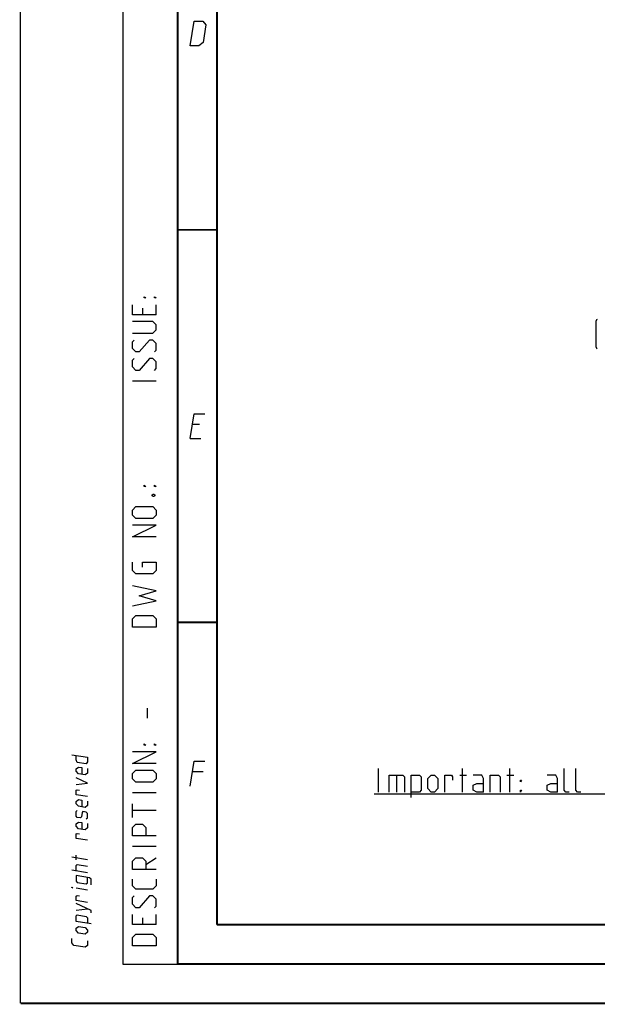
# Model space of a CAD drawing. Extents: x 0 to 420, y 0 to 297.
# Tile 1 of 124: x 0 to 73, y 0 to 125. Entities that reach past the tile are written whole.
import ezdxf

# ---------------------------------------------------------------- set-up
doc = ezdxf.new("R2010")
doc.units = 0
doc.header["$LTSCALE"] = 23.1
doc.layers.get('0').update_dxf_attribs({"linetype": 'CONTINUOUS'})

msp = doc.modelspace()

# ---------------------------------------------------------------- linework, layer by layer
at = {"color": 7, "linetype": 'CONTINUOUS'}
for p, q in [((0, 0), (0, 297)), ((73.299813, 83.555624), (73.299813, 86.893126)), ((409.859987, 10.073745), (25.006973, 10.013432)), ((25.00003, 9.999878), (25, 10))]:
    msp.add_line(p, q, dxfattribs=at)
at = {"color": 2, "linetype": 'CONTINUOUS'}
for p, q in [((13, 292), (13, 5)), ((20, 292), (20, 5)), ((15.535714, 88.53572), (15.535714, 87.678571)), ((17.250001, 87.678571), (17.250001, 88.964282)), ((17.250001, 79.250001), (14.249999, 79.250001)), ((22.783274, 73.724882), (21.883275, 73.724882)), ((21.58938, 71.924879), (22.939381, 71.924879)), ((16.178572, 36.321426), (16.178572, 37.607144)), ((23.233274, 29.47488), (21.883275, 29.47488)), ((45.595882, 26.910256), (45.595882, 29.910255)), ((47.881599, 29.053111), (47.881599, 26.910256)), ((55.953029, 29.053111), (56.810172, 29.053111)), ((56.310166, 26.910256), (56.310166, 29.910255)), ((61.953025, 29.053111), (62.810168, 29.053111)), ((62.310168, 26.910256), (62.310168, 29.910255)), ((17.250001, 26.821425), (14.249999, 26.821425)), ((45.024455, 26.686735), (146.453026, 26.686735)), ((14.249999, 23.678571), (14.249999, 25.392858)), ((17.250001, 24.535714), (14.249999, 24.535714)), ((7.071493, 18.277473), (7.071493, 18.848901)), ((17.250001, 19.964286), (14.249999, 19.964286)), ((8.500065, 18.282318), (6.500065, 18.608867)), ((15.964286, 17.678572), (17.250001, 18.535715)), ((8.500065, 16.615652), (6.500065, 16.9422)), ((8.500064, 14.425177), (7.071492, 14.658425)), ((7.071491, 11.848902), (8.500063, 12.044223)), ((17.250001, 10.035714), (17.250001, 11.321429)), ((15.535714, 10.892857), (15.535714, 10.035714)), ((13, 5), (20, 5))]:
    msp.add_line(p, q, dxfattribs=at)
at = {"color": 7, "linetype": 'CONTINUOUS', "const_width": 0.25}
for points in [[(20, 292), (20, 5)], [(25, 10), (25, 287)], [(20.00024, 98.5), (25.00024, 98.5)], [(20.00024, 48.5), (25.00024, 48.5)], [(409.830739, 10.048046), (25, 10)], [(20, 5), (415, 5)], [(420, 0), (0, 0)]]:
    msp.add_lwpolyline(points, dxfattribs=at)
at = {"color": 2, "linetype": 'CONTINUOUS'}
for points in [[(21.58938, 121.9249), (22.103695, 125.0749), (23.228695, 125.0749), (23.605221, 124.624894), (23.237854, 122.374905), (22.714379, 121.9249), (21.58938, 121.9249)], [(15.964286, 89.821432), (15.75, 89.821432), (15.75, 89.964282), (15.964286, 89.821432)], [(17.250001, 89.821432), (17.035715, 89.821432), (17.035715, 89.964282), (17.250001, 89.821432)], [(17.250001, 87.678571), (14.249999, 87.678571), (14.249999, 88.964282)], [(14.249999, 85.321428), (16.821429, 85.321428), (17.250001, 85.750003), (17.250001, 86.392859), (16.821429, 86.821434), (14.249999, 86.821434)], [(17.035715, 82.964286), (17.250001, 83.178567), (17.250001, 84.035717), (16.821429, 84.464291), (16.392857, 84.464291), (15.107143, 82.964286), (14.678571, 82.964286), (14.249999, 83.392861), (14.249999, 84.249998), (14.464285, 84.464291)], [(17.035715, 80.607144), (17.250001, 80.821425), (17.250001, 81.678574), (16.821429, 82.107149), (16.392857, 82.107149), (15.107143, 80.607144), (14.678571, 80.607144), (14.249999, 81.035718), (14.249999, 81.892855), (14.464285, 82.107149)], [(21.58938, 71.924879), (22.103695, 75.074879), (23.453694, 75.074879)], [(15.964286, 65.821427), (15.75, 65.821427), (15.75, 65.964283), (15.964286, 65.821427)], [(17.250001, 65.821427), (17.035715, 65.821427), (17.035715, 65.964283), (17.250001, 65.821427)], [(16.749999, 64.750003), (16.892857, 64.821428), (16.964285, 64.821428), (17.107143, 64.750003), (17.107143, 64.607141), (16.964285, 64.535716), (16.892857, 64.535716), (16.749999, 64.607141), (16.749999, 64.750003)], [(16.821429, 61.749998), (14.678571, 61.749998), (14.249999, 62.178573), (14.249999, 62.821429), (14.678571, 63.249998), (16.821429, 63.249998), (17.250001, 62.821429), (17.250001, 62.178573), (16.821429, 61.749998)], [(17.250001, 59.392856), (14.249999, 59.392856), (17.250001, 60.892855), (14.249999, 60.892855)], [(15.535714, 55.535715), (15.535714, 56.178571), (17.250001, 56.178571), (17.250001, 55.10714), (16.821429, 54.678571), (14.678571, 54.678571), (14.249999, 55.10714), (14.249999, 56.178571)], [(14.249999, 50.607143), (17.250001, 51.249998), (15.107143, 51.892854), (17.250001, 52.535717), (14.249999, 53.178572)], [(17.250001, 47.892857), (14.249999, 47.892857), (14.249999, 48.964287), (14.678571, 49.392856), (16.821429, 49.392856), (17.250001, 48.964287), (17.250001, 47.892857)], [(15.964286, 32.892859), (15.75, 32.892859), (15.75, 33.035716), (15.964286, 32.892859)], [(17.250001, 32.892859), (17.035715, 32.892859), (17.035715, 33.035716), (17.250001, 32.892859)], [(6.500069, 31.656488), (8.500069, 31.32994), (8.500069, 30.758509), (8.357212, 30.496118), (7.214354, 30.68272), (7.071497, 30.99176), (7.071497, 31.563184)], [(17.250001, 30.535717), (14.249999, 30.535717), (17.250001, 32.035716), (14.249999, 32.035716)], [(21.58938, 27.674877), (22.103695, 30.824877), (23.453694, 30.824877)], [(8.500069, 29.901366), (8.500069, 29.329935), (8.214354, 29.090871), (7.357211, 29.230824), (7.071497, 29.563185), (7.071497, 29.848904), (7.357211, 30.087968), (7.785783, 30.017991), (7.785783, 29.160848)], [(16.821429, 28.178568), (14.678571, 28.178568), (14.249999, 28.607143), (14.249999, 29.249999), (14.678571, 29.678574), (16.821429, 29.678574), (17.250001, 29.249999), (17.250001, 28.607143), (16.821429, 28.178568)], [(46.953024, 26.910256), (46.953024, 29.053111), (48.667311, 29.053111), (48.881598, 28.838824), (48.881598, 26.910256)], [(49.738742, 26.195969), (49.738742, 29.053111), (50.810169, 29.053111), (51.024453, 28.838824), (51.024453, 27.124544), (50.810169, 26.910256), (49.738742, 26.910256)], [(51.881597, 27.338825), (51.881597, 28.624543), (52.310168, 29.053111), (52.73874, 29.053111), (53.167311, 28.624543), (53.167311, 27.338825), (52.73874, 26.910256), (52.310168, 26.910256), (51.881597, 27.338825)], [(54.024455, 26.910256), (54.024455, 29.053111), (54.881598, 29.053111), (55.024454, 28.838824), (55.024454, 28.410255)], [(58.953027, 26.910256), (58.953027, 28.624543), (58.738739, 29.053111), (57.667309, 29.053111)], [(59.81017, 26.910256), (59.81017, 29.053111), (60.881594, 29.053111), (61.095882, 28.838824), (61.095882, 26.910256)], [(68.381596, 26.910256), (68.381596, 28.624543), (68.167309, 29.053111), (67.095884, 29.053111)], [(69.881595, 26.910256), (69.453027, 26.910256), (69.238739, 27.124544), (69.238739, 29.910255)], [(71.381594, 26.910256), (70.953026, 26.910256), (70.738738, 27.124544), (70.738738, 29.910255)], [(7.071497, 27.848899), (8.500068, 28.044223), (7.071497, 28.706042)], [(58.953027, 26.910256), (58.095883, 26.910256), (57.667309, 27.124544), (57.667309, 27.7674), (58.095883, 27.981681), (58.953027, 27.981681)], [(63.667311, 28.195968), (63.667311, 28.410255), (63.810168, 28.410255), (63.667311, 28.195968)], [(68.381596, 26.910256), (67.524453, 26.910256), (67.095884, 27.124544), (67.095884, 27.7674), (67.524453, 27.981681), (68.381596, 27.981681)], [(8.500068, 26.329937), (7.071496, 26.563187), (7.071497, 27.134618), (7.214354, 27.20653), (7.500068, 27.159881)], [(63.667311, 26.910256), (63.667311, 27.124544), (63.810168, 27.124544), (63.667311, 26.910256)], [(8.500068, 25.758512), (8.500067, 25.187081), (8.214353, 24.948018), (7.35721, 25.087964), (7.071496, 25.420332), (7.071496, 25.706044), (7.357211, 25.945107), (7.785781, 25.875131), (7.785781, 25.017991)], [(8.357209, 23.496119), (8.500067, 23.615651), (8.500067, 24.187082), (8.35721, 24.353262), (7.928638, 24.423239), (7.8334, 24.29593), (7.738162, 23.740053), (7.642924, 23.612744), (7.214352, 23.682721), (7.071495, 23.848901), (7.071495, 24.420329), (7.214353, 24.539861)], [(8.500066, 22.901367), (8.500066, 22.329939), (8.214351, 22.090872), (7.357209, 22.230822), (7.071495, 22.563186), (7.071495, 22.848902), (7.357209, 23.087965), (7.785781, 23.017992), (7.785781, 22.160849)], [(17.250001, 21.321429), (14.249999, 21.321429), (14.249999, 22.392856), (14.678571, 22.821428), (15.535714, 22.821428), (15.964286, 22.392856), (15.964286, 21.321429)], [(8.500065, 20.758509), (7.071494, 20.991759), (7.071494, 21.563187), (7.214352, 21.635099), (7.500066, 21.58845)], [(7.071493, 16.848902), (7.071493, 17.563186), (7.21435, 17.682718), (8.500065, 17.472795)], [(17.250001, 17.035716), (14.249999, 17.035716), (14.249999, 18.107143), (14.678571, 18.535715), (15.535714, 18.535715), (15.964286, 18.107143), (15.964286, 17.035716)], [(8.976254, 15.10933), (8.976254, 15.823618), (8.785778, 15.997572), (7.071493, 16.277471), (7.071493, 15.563188), (7.21435, 15.397004), (8.357207, 15.210405), (8.500064, 15.329937), (8.500064, 16.044224)], [(17.250001, 15.821429), (17.250001, 14.964286), (16.821429, 14.535714), (14.678571, 14.535714), (14.249999, 14.964286), (14.249999, 15.821429)], [(6.642921, 14.728401), (6.500064, 14.751725), (6.500064, 14.799345), (6.642921, 14.728401)], [(8.500063, 12.853747), (7.071492, 13.086997), (7.071492, 13.658425), (7.214349, 13.730337), (7.500064, 13.683688)], [(8.976253, 11.537901), (8.976254, 11.823617), (7.071492, 12.706046)], [(17.035715, 12.178572), (17.250001, 12.392856), (17.250001, 13.249999), (16.821429, 13.678571), (16.392857, 13.678571), (15.107143, 12.178572), (14.678571, 12.178572), (14.249999, 12.607143), (14.249999, 13.464287), (14.464285, 13.678571)], [(17.250001, 10.035714), (14.249999, 10.035714), (14.249999, 11.321429)], [(8.976253, 10.10933), (7.071491, 10.420331), (7.071491, 11.134615), (7.214348, 11.254147), (8.357205, 11.067548), (8.500062, 10.901368), (8.500062, 10.187081)], [(8.214347, 8.805158), (7.357205, 8.945108), (7.07149, 9.277473), (7.07149, 9.563188), (7.357205, 9.802251), (8.214347, 9.662302), (8.500062, 9.329937), (8.500062, 9.044222), (8.214347, 8.805158)], [(17.250001, 7.321428), (14.249999, 7.321428), (14.249999, 8.392858), (14.678571, 8.82143), (16.821429, 8.82143), (17.250001, 8.392858), (17.250001, 7.321428)], [(8.500061, 7.948986), (8.500061, 7.377555), (8.214347, 7.138492), (6.785776, 7.371742), (6.500061, 7.704107), (6.500061, 8.275535)]]:
    msp.add_lwpolyline(points, dxfattribs=at)
at = {"color": 7, "linetype": 'CONTINUOUS'}
for centre, start, end in [((73.499813, 86.893126), 100, 180), ((73.499813, 83.555624), 180, 260)]:
    msp.add_arc(centre, 0.2, start, end, dxfattribs=at)

doc.saveas('drawing.dxf')
